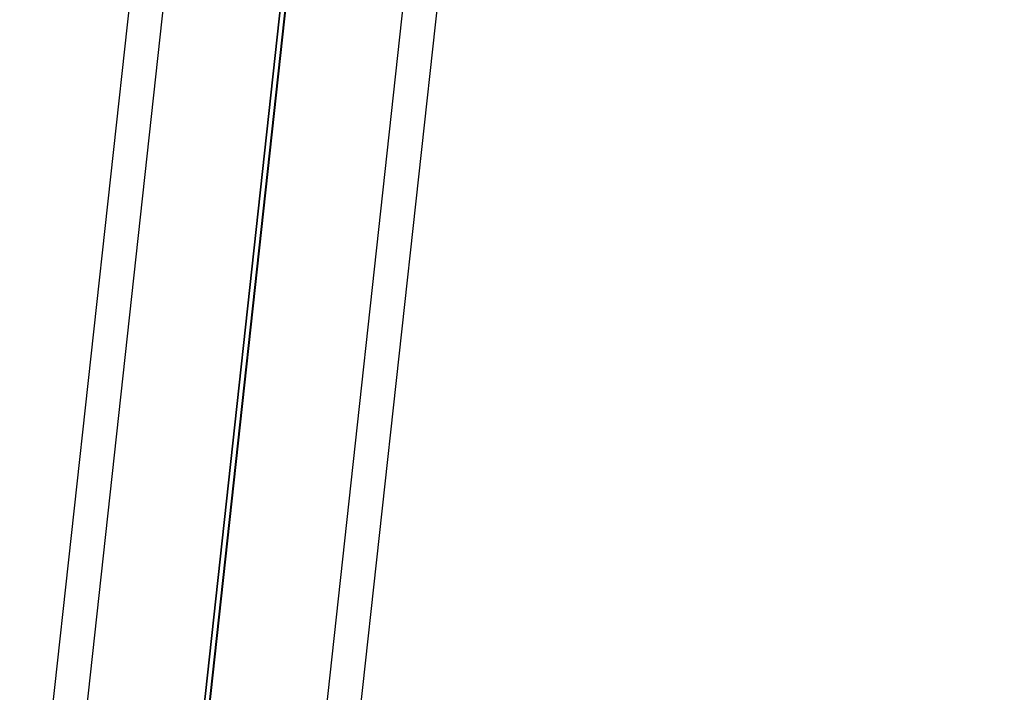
# Model space of a CAD drawing. Header units: millimetres. Extents: x -312 to 352, y -263 to 368.
# Tile 3 of 40: x -186 to -128, y -125 to -86. Entities that reach past the tile are written whole.
import ezdxf

# ---------------------------------------------------------------- set-up
doc = ezdxf.new("R2010")
doc.units = ezdxf.units.MM
doc.header["$MEASUREMENT"] = 0
doc.layers.add('Legs', color=7, linetype='Continuous', true_color=0x5b5aa2)

msp = doc.modelspace()

# ---------------------------------------------------------------- linework, layer by layer
at = {"layer": 'Legs'}
for p, q in [((-145.585, 222.246, 286.79), (-185.568, -143.616, 351.011)), ((-143.596, 222.035, 286.827), (-183.58, -143.827, 351.048)), ((-129.677, 220.559, 287.086), (-169.66, -145.303, 351.307)), ((-127.688, 220.349, 287.123), (-167.672, -145.514, 351.345)), ((-168.854, -71.947, 347.569), (-176.62, -143.009, 360.042)), ((-168.854, -71.947, 347.569), (-176.62, -143.009, 360.042)), ((-168.854, -71.947, 347.569), (-176.62, -143.009, 360.042)), ((-176.62, -143.355, 358.073), (-168.879, -72.526, 345.64)), ((-176.62, -143.355, 358.073), (-168.879, -72.526, 345.64)), ((-168.879, -74.946, 331.85), (-176.62, -145.775, 344.283)), ((-168.879, -74.946, 331.85), (-176.62, -145.775, 344.283)), ((-168.879, -74.946, 331.85), (-176.62, -145.775, 344.283)), ((-168.879, -74.946, 331.85), (-176.62, -145.775, 344.283)), ((-176.62, -146.121, 342.314), (-168.854, -75.059, 329.84)), ((-176.62, -146.121, 342.314), (-168.854, -75.059, 329.84)), ((-168.854, -75.059, 329.84), (-176.62, -146.121, 342.314))]:
    msp.add_line(p, q, dxfattribs=at)

doc.saveas('drawing.dxf')
